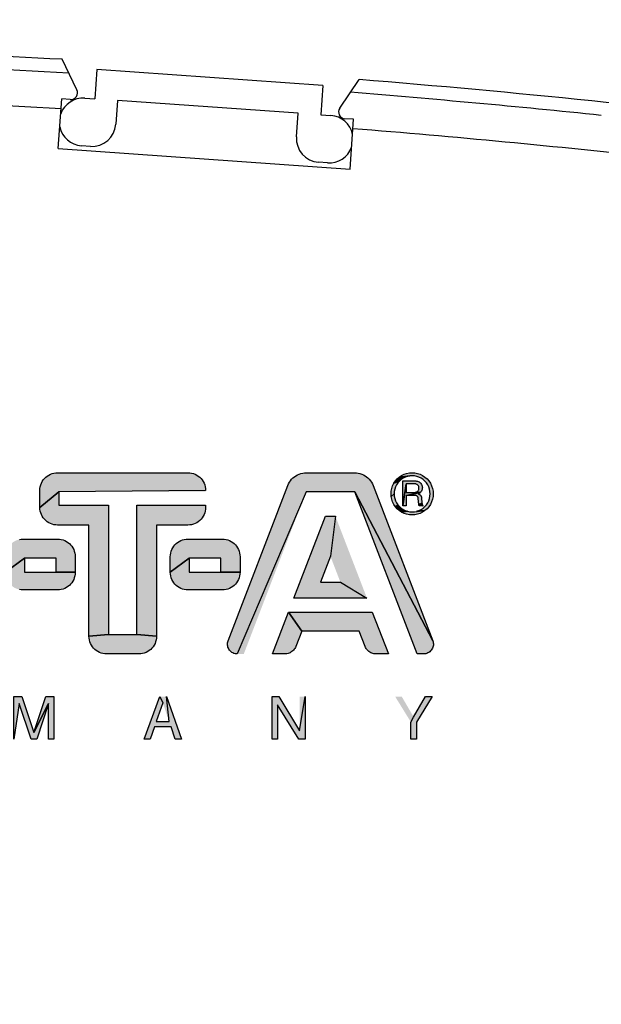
# Model space of a CAD drawing. Header units: millimetres. Extents: x 0 to 420, y 0 to 297.
# Tile 13 of 44: x 97 to 110, y 237 to 259. Entities that reach past the tile are written whole.
import ezdxf

# ---------------------------------------------------------------- set-up
doc = ezdxf.new("R2010")
doc.units = ezdxf.units.MM
doc.header["$LTSCALE"] = 23.1
doc.layers.get('0').update_dxf_attribs({"linetype": 'CONTINUOUS'})
for name, color, linetype in [('T-PM12-T0X-00-LOADDXF_DIMENSION', 7, 'CONTINUOUS'), ('T-PM12-T0X-0DXF_CONTINUOUS_LINE', 7, 'CONTINUOUS'), ('T-PM12-T0X-LDXF_CONTINUOUS_LINE', 7, 'CONTINUOUS')]:
    doc.layers.add(name, color=color, linetype=linetype)
doc.styles.get("Standard").update_dxf_attribs({"font": 'txt', "width": 0.8})
doc.dimstyles.new('DIMSTYLE_1', dxfattribs={"dimtxt": 2.5, "dimasz": 3.5, "dimexe": 1, "dimexo": 0, "dimtad": 1, "dimdec": 3, "dimdsep": 46, "dimtxsty": 'Standard', "dimblk": '_FILLED', "dimblk1": '_FILLED', "dimblk2": '_FILLED', "dimcen": 0.09, "dimclrt": 5, "dimadec": 0, "dimazin": 0, "dimtp": 0.3, "dimtm": 0.3, "dimtfac": 1, "dimtdec": 3, "dimtofl": 0, "dimtmove": 0, "dimatfit": 3, "dimldrblk": '_FILLED', "dimfxl": 1, "dimtolj": 1, "dimarcsym": 0})

# ---------------------------------------------------------------- blocks, each defined once
blk = doc.blocks.new('_FILLED')
at = {"color": 0, "linetype": 'ByBlock'}
blk.add_solid([(0, 0), (-1, 0.1429), (-1, -0.1429)], dxfattribs=at)
blk = doc.blocks.new('*D2')
at = {"layer": 'T-PM12-T0X-00-LOADDXF_DIMENSION', "color": 2, "linetype": 'Continuous'}
for p, q in [((116.42, 258.966), (127.903, 258.966)), ((127.903, 258.966), (129.528, 258.966)), ((128.528, 258.966), (128.528, 209.716)), ((128.528, 160.466), (128.528, 209.716)), ((96.92, 160.466), (127.903, 160.466)), ((127.903, 160.466), (129.528, 160.466))]:
    blk.add_line(p, q, dxfattribs=at)
at = {"layer": 'T-PM12-T0X-00-LOADDXF_DIMENSION', "color": 2, "linetype": 'Continuous', "xscale": 3.5, "yscale": 3.5, "zscale": 3.5}
for p, rotation in [((128.528, 258.966), 90), ((128.528, 160.466), 270)]:
    blk.add_blockref('_FILLED', p, dxfattribs=dict(at, rotation=rotation))
at = {"layer": 'T-PM12-T0X-00-LOADDXF_DIMENSION', "color": 5, "linetype": 'Continuous', "insert": (125.403, 209.716), "char_height": 2.5, "width": 8.83929, "attachment_point": 2, "rotation": 90, "line_spacing_factor": 0.9}
blk.add_mtext(' 99', dxfattribs=at)
blk = doc.blocks.new('E-T-A-LOGO-GERMANY_BL4', base_point=(96.937, 246.062))
at = {"layer": 'T-PM12-T0X-0DXF_CONTINUOUS_LINE', "linetype": 'Continuous', "true_color": 0x0ba1e2}
for points in [[(97.461, 248.967), (97.502, 248.969), (100.382, 248.969), (100.423, 248.967), (100.463, 248.96), (100.503, 248.95), (100.541, 248.935), (100.577, 248.916), (100.611, 248.894), (100.643, 248.869), (100.672, 248.84), (100.698, 248.808), (100.72, 248.774), (100.739, 248.737), (100.753, 248.699), (100.764, 248.66), (100.77, 248.619), (100.772, 248.579), (97.532, 248.549), (97.112, 248.203), (97.112, 248.579), (97.114, 248.619), (97.121, 248.66), (97.131, 248.699), (97.146, 248.737), (97.165, 248.774), (97.187, 248.808), (97.212, 248.84), (97.241, 248.869), (97.273, 248.894), (97.307, 248.916), (97.344, 248.935), (97.382, 248.95), (97.421, 248.96)], [(102.957, 248.967), (102.997, 248.969), (104.061, 248.969), (104.102, 248.967), (104.142, 248.961), (104.182, 248.952), (104.22, 248.939), (104.257, 248.922), (104.293, 248.903), (104.327, 248.879), (104.358, 248.853), (104.387, 248.825), (104.413, 248.793), (104.436, 248.76), (104.455, 248.724), (104.472, 248.687), (105.788, 245.262), (104.066, 248.549), (102.992, 248.549), (101.472, 244.969), (101.447, 244.97), (101.423, 244.974), (101.399, 244.981), (101.377, 244.991), (101.355, 245.003), (101.335, 245.017), (101.317, 245.034), (101.301, 245.052), (101.287, 245.073), (101.275, 245.095), (101.266, 245.117), (101.26, 245.141), (101.256, 245.166), (101.256, 245.19), (101.258, 245.215), (101.263, 245.239), (101.27, 245.262), (102.587, 248.687), (102.603, 248.724), (102.623, 248.76), (102.646, 248.793), (102.672, 248.825), (102.7, 248.853), (102.732, 248.879), (102.765, 248.903), (102.801, 248.922), (102.838, 248.939), (102.877, 248.952), (102.916, 248.961)], [(105.134, 248.847), (105.091, 248.818), (105.052, 248.784), (104.929, 248.736), (104.963, 248.786), (105.004, 248.832), (105.181, 248.87)], [(105.23, 248.887), (105.181, 248.87), (105.004, 248.832), (105.049, 248.872), (105.281, 248.897)], [(105.333, 248.969), (105.394, 248.965), (105.454, 248.953), (105.511, 248.933), (105.566, 248.906), (105.617, 248.872), (105.663, 248.832), (105.703, 248.786), (105.737, 248.736), (105.764, 248.681), (105.783, 248.623), (105.795, 248.564), (105.799, 248.503), (105.795, 248.442), (105.783, 248.382), (105.764, 248.324), (105.737, 248.27), (105.703, 248.219), (105.663, 248.173), (105.617, 248.133), (105.436, 248.118), (105.485, 248.135), (105.532, 248.158), (105.575, 248.187), (105.614, 248.221), (105.649, 248.26), (105.678, 248.304), (105.701, 248.35), (105.717, 248.4), (105.728, 248.451), (105.731, 248.503), (105.728, 248.555), (105.717, 248.606), (105.701, 248.655), (105.678, 248.702), (105.649, 248.745), (105.614, 248.784), (105.575, 248.818), (105.532, 248.847), (105.485, 248.87), (105.436, 248.887), (105.385, 248.897), (105.333, 248.901), (105.281, 248.897), (105.049, 248.872), (105.1, 248.906), (105.155, 248.933), (105.212, 248.953), (105.272, 248.965)], [(105.017, 248.745), (104.988, 248.702), (104.965, 248.655), (104.949, 248.606), (104.938, 248.555), (104.935, 248.503), (104.871, 248.442), (104.867, 248.503), (104.871, 248.564), (104.883, 248.623), (104.902, 248.681), (104.929, 248.736), (105.052, 248.784)], [(105.204, 248.724), (105.131, 248.236), (105.131, 248.786), (105.412, 248.786), (105.431, 248.785), (105.45, 248.781), (105.469, 248.775), (105.486, 248.766), (105.502, 248.755), (105.517, 248.742), (105.529, 248.727), (105.54, 248.711), (105.549, 248.694), (105.555, 248.675), (105.558, 248.656), (105.559, 248.637), (105.558, 248.617), (105.554, 248.598), (105.547, 248.58), (105.539, 248.563), (105.528, 248.547), (105.515, 248.532), (105.402, 248.534), (105.414, 248.536), (105.426, 248.54), (105.437, 248.546), (105.447, 248.553), (105.457, 248.561), (105.465, 248.57), (105.472, 248.581), (105.478, 248.592), (105.482, 248.604), (105.484, 248.616), (105.485, 248.629), (105.484, 248.641), (105.482, 248.653), (105.478, 248.665), (105.472, 248.676), (105.465, 248.687), (105.457, 248.696), (105.447, 248.705), (105.437, 248.711), (105.426, 248.717), (105.414, 248.721), (105.402, 248.723), (105.389, 248.724)], [(105.389, 248.533), (105.402, 248.534), (105.515, 248.532), (105.204, 248.469), (105.204, 248.236), (105.131, 248.236), (105.204, 248.724), (105.204, 248.533)], [(98.628, 248.249), (98.628, 245.397), (98.196, 245.359), (98.196, 247.813), (97.502, 247.813), (97.461, 247.815), (97.421, 247.821), (97.382, 247.832), (97.344, 247.846), (97.307, 247.865), (97.273, 247.887), (97.241, 247.913), (97.212, 247.942), (97.187, 247.973), (97.165, 248.008), (97.146, 248.044), (97.131, 248.082), (97.121, 248.122), (97.114, 248.162), (97.112, 248.203), (97.532, 248.549), (97.532, 248.249)], [(105.611, 244.97), (105.587, 244.969), (105.443, 244.969), (104.066, 248.549), (105.788, 245.262), (105.796, 245.239), (105.801, 245.215), (105.803, 245.19), (105.802, 245.166), (105.798, 245.141), (105.792, 245.117), (105.783, 245.095), (105.771, 245.073), (105.757, 245.052), (105.741, 245.034), (105.723, 245.017), (105.703, 245.003), (105.682, 244.991), (105.659, 244.981), (105.636, 244.974)], [(104.938, 248.451), (104.949, 248.4), (104.965, 248.35), (104.988, 248.304), (105.017, 248.26), (104.963, 248.219), (104.929, 248.27), (104.902, 248.324), (104.883, 248.382), (104.871, 248.442), (104.935, 248.503)], [(105.204, 248.469), (105.515, 248.532), (105.5, 248.52), (105.483, 248.509), (105.466, 248.501), (105.474, 248.499), (105.482, 248.497), (105.49, 248.493), (105.497, 248.489), (105.504, 248.484), (105.511, 248.479), (105.517, 248.473), (105.522, 248.467), (105.527, 248.46), (105.531, 248.453), (105.534, 248.445), (105.537, 248.437), (105.539, 248.429), (105.54, 248.42), (105.551, 248.294), (105.482, 248.268), (105.47, 248.4), (105.469, 248.407), (105.468, 248.415), (105.465, 248.422), (105.462, 248.428), (105.458, 248.435), (105.454, 248.441), (105.449, 248.447), (105.443, 248.452), (105.437, 248.456), (105.431, 248.46), (105.424, 248.463), (105.417, 248.466), (105.41, 248.468), (105.402, 248.469), (105.395, 248.469)], [(100.423, 247.815), (100.382, 247.813), (99.688, 247.813), (99.688, 245.359), (99.256, 245.397), (99.256, 248.249), (100.772, 248.249), (100.772, 248.203), (100.77, 248.162), (100.764, 248.122), (100.753, 248.082), (100.739, 248.044), (100.72, 248.008), (100.698, 247.973), (100.672, 247.942), (100.643, 247.913), (100.611, 247.887), (100.577, 247.865), (100.541, 247.846), (100.503, 247.832), (100.463, 247.821)], [(105.052, 248.221), (105.091, 248.187), (105.134, 248.158), (105.049, 248.133), (105.004, 248.173), (104.963, 248.219), (105.017, 248.26)], [(105.181, 248.135), (105.23, 248.118), (105.1, 248.099), (105.049, 248.133), (105.134, 248.158)], [(105.555, 248.273), (105.558, 248.266), (105.56, 248.26), (105.564, 248.253), (105.567, 248.247), (105.571, 248.241), (105.576, 248.236), (105.493, 248.236), (105.491, 248.24), (105.489, 248.243), (105.487, 248.247), (105.486, 248.251), (105.484, 248.255), (105.483, 248.259), (105.483, 248.264), (105.482, 248.268), (105.551, 248.294), (105.552, 248.287), (105.554, 248.28)], [(103.749, 246.553), (104.335, 246.201), (102.724, 246.201), (103.419, 248.009), (103.639, 248.009), (103.529, 247.125), (103.309, 246.553)], [(105.333, 248.105), (105.385, 248.108), (105.617, 248.133), (105.566, 248.099), (105.511, 248.072), (105.454, 248.053), (105.394, 248.041), (105.333, 248.037), (105.272, 248.041), (105.212, 248.053), (105.155, 248.072), (105.1, 248.099), (105.23, 248.118), (105.281, 248.108)], [(96.701, 247.503), (96.742, 247.505), (97.502, 247.505), (97.543, 247.503), (97.583, 247.496), (97.623, 247.486), (97.661, 247.471), (97.697, 247.452), (97.731, 247.43), (97.763, 247.405), (97.792, 247.376), (97.818, 247.344), (97.84, 247.31), (97.859, 247.273), (97.873, 247.235), (97.884, 247.196), (97.89, 247.155), (97.892, 247.115), (97.892, 246.771), (97.472, 246.777), (97.472, 247.085), (96.772, 247.085), (96.352, 246.771), (96.352, 247.115), (96.354, 247.155), (96.361, 247.196), (96.371, 247.235), (96.386, 247.273), (96.405, 247.31), (96.427, 247.344), (96.452, 247.376), (96.481, 247.405), (96.513, 247.43), (96.547, 247.452), (96.584, 247.471), (96.622, 247.486), (96.661, 247.496)], [(100.341, 247.503), (100.382, 247.505), (101.142, 247.505), (101.183, 247.503), (101.223, 247.496), (101.263, 247.486), (101.301, 247.471), (101.337, 247.452), (101.371, 247.43), (101.403, 247.405), (101.432, 247.376), (101.458, 247.344), (101.48, 247.31), (101.499, 247.273), (101.513, 247.235), (101.524, 247.196), (101.53, 247.155), (101.532, 247.115), (101.532, 246.771), (101.112, 246.777), (101.112, 247.085), (100.412, 247.085), (99.992, 246.771), (99.992, 247.115), (99.994, 247.155), (100.001, 247.196), (100.011, 247.235), (100.026, 247.273), (100.045, 247.31), (100.067, 247.344), (100.092, 247.376), (100.121, 247.405), (100.153, 247.43), (100.187, 247.452), (100.224, 247.471), (100.262, 247.486), (100.301, 247.496)], [(97.472, 246.777), (97.892, 246.771), (97.89, 246.73), (97.884, 246.69), (97.873, 246.65), (97.859, 246.612), (97.84, 246.576), (97.818, 246.541), (97.792, 246.51), (97.763, 246.481), (97.731, 246.455), (97.697, 246.433), (97.661, 246.414), (97.623, 246.4), (97.583, 246.389), (97.543, 246.383), (97.502, 246.381), (96.742, 246.381), (96.701, 246.383), (96.661, 246.389), (96.622, 246.4), (96.584, 246.414), (96.547, 246.433), (96.513, 246.455), (96.481, 246.481), (96.452, 246.51), (96.427, 246.541), (96.405, 246.576), (96.386, 246.612), (96.371, 246.65), (96.361, 246.69), (96.354, 246.73), (96.352, 246.771), (96.772, 247.085), (96.772, 246.777)], [(101.112, 246.777), (101.532, 246.771), (101.53, 246.73), (101.524, 246.69), (101.513, 246.65), (101.499, 246.612), (101.48, 246.576), (101.458, 246.541), (101.432, 246.51), (101.403, 246.481), (101.371, 246.455), (101.337, 246.433), (101.301, 246.414), (101.263, 246.4), (101.223, 246.389), (101.183, 246.383), (101.142, 246.381), (100.382, 246.381), (100.341, 246.383), (100.301, 246.389), (100.262, 246.4), (100.224, 246.414), (100.187, 246.433), (100.153, 246.455), (100.121, 246.481), (100.092, 246.51), (100.067, 246.541), (100.045, 246.576), (100.026, 246.612), (100.011, 246.65), (100.001, 246.69), (99.994, 246.73), (99.992, 246.771), (100.412, 247.085), (100.412, 246.777)], [(102.545, 244.97), (102.521, 244.969), (102.25, 244.969), (102.605, 245.893), (102.894, 245.473), (102.764, 245.135), (102.754, 245.113), (102.743, 245.092), (102.729, 245.072), (102.714, 245.054), (102.697, 245.037), (102.678, 245.021), (102.658, 245.008), (102.637, 244.996), (102.615, 244.986), (102.593, 244.979), (102.569, 244.973)], [(104.453, 245.893), (104.808, 244.969), (104.537, 244.969), (104.513, 244.97), (104.489, 244.973), (104.466, 244.979), (104.443, 244.986), (104.421, 244.996), (104.4, 245.008), (104.38, 245.021), (104.362, 245.037), (104.345, 245.054), (104.329, 245.072), (104.316, 245.092), (104.304, 245.113), (104.294, 245.135), (104.165, 245.473), (102.894, 245.473), (102.605, 245.893)], [(99.256, 245.397), (99.688, 245.359), (99.686, 245.318), (99.68, 245.278), (99.669, 245.238), (99.655, 245.2), (99.636, 245.164), (99.614, 245.129), (99.588, 245.098), (99.559, 245.069), (99.527, 245.043), (99.493, 245.021), (99.457, 245.002), (99.419, 244.988), (99.379, 244.977), (99.339, 244.971), (99.298, 244.969), (98.586, 244.969), (98.545, 244.971), (98.505, 244.977), (98.466, 244.988), (98.428, 245.002), (98.391, 245.021), (98.357, 245.043), (98.325, 245.069), (98.296, 245.098), (98.271, 245.129), (98.249, 245.164), (98.23, 245.2), (98.215, 245.238), (98.205, 245.278), (98.198, 245.318), (98.196, 245.359), (98.628, 245.397)], [(96.717, 244.029), (96.982, 243.234), (97.3, 243.878), (97.043, 243.089), (96.918, 243.089), (96.657, 243.877), (96.539, 243.089), (96.539, 244.029)], [(97.422, 244.029), (97.422, 243.089), (97.302, 243.089), (97.302, 243.644), (97.302, 243.646), (97.302, 243.648), (97.302, 243.651), (97.302, 243.655), (97.302, 243.66), (97.302, 243.666), (97.302, 243.672), (97.302, 243.679), (97.302, 243.687), (97.302, 243.696), (97.302, 243.705), (97.302, 243.715), (97.302, 243.726), (97.302, 243.738), (97.303, 243.75), (97.303, 243.765), (97.303, 243.78), (97.303, 243.794), (97.303, 243.807), (97.304, 243.819), (97.304, 243.83), (97.304, 243.84), (97.304, 243.85), (97.304, 243.858), (97.304, 243.866), (97.304, 243.873), (97.3, 243.878), (96.982, 243.234), (97.244, 244.029)], [(99.967, 243.475), (99.906, 244.029), (100.239, 243.089), (100.103, 243.089), (100.012, 243.362), (99.643, 243.362), (99.547, 243.089), (99.419, 243.089), (99.765, 244.029), (99.829, 243.889), (99.681, 243.475)], [(102.386, 244.029), (102.849, 243.27), (102.97, 244.029), (102.97, 243.089), (102.831, 243.089), (102.359, 243.848), (102.359, 243.089), (102.24, 243.089), (102.24, 244.029)], [(105.367, 243.577), (105.631, 244.029), (105.777, 244.029), (105.43, 243.467), (105.43, 243.089), (105.305, 243.089), (105.305, 243.467)]]:
    blk.add_hatch(color=142, dxfattribs=at).paths.add_polyline_path(points)
at = {"layer": 'T-PM12-T0X-0DXF_CONTINUOUS_LINE', "color": 142, "linetype": 'Continuous', "true_color": 0x0ba1e2}
for points in [[(97.461, 248.967), (97.502, 248.969), (100.382, 248.969), (100.423, 248.967), (100.463, 248.96), (100.503, 248.95), (100.541, 248.935), (100.577, 248.916), (100.611, 248.894), (100.643, 248.869), (100.672, 248.84), (100.698, 248.808), (100.72, 248.774), (100.739, 248.737), (100.753, 248.699), (100.764, 248.66), (100.77, 248.619), (100.772, 248.579), (97.532, 248.549), (97.112, 248.203), (97.112, 248.579), (97.114, 248.619), (97.121, 248.66), (97.131, 248.699), (97.146, 248.737), (97.165, 248.774), (97.187, 248.808), (97.212, 248.84), (97.241, 248.869), (97.273, 248.894), (97.307, 248.916), (97.344, 248.935), (97.382, 248.95), (97.421, 248.96), (97.461, 248.967)], [(102.957, 248.967), (102.997, 248.969), (104.061, 248.969), (104.102, 248.967), (104.142, 248.961), (104.182, 248.952), (104.22, 248.939), (104.257, 248.922), (104.293, 248.903), (104.327, 248.879), (104.358, 248.853), (104.387, 248.825), (104.413, 248.793), (104.436, 248.76), (104.455, 248.724), (104.472, 248.687), (105.788, 245.262), (104.066, 248.549), (102.992, 248.549), (101.472, 244.969), (101.447, 244.97), (101.423, 244.974), (101.399, 244.981), (101.377, 244.991), (101.355, 245.003), (101.335, 245.017), (101.317, 245.034), (101.301, 245.052), (101.287, 245.073), (101.275, 245.095), (101.266, 245.117), (101.26, 245.141), (101.256, 245.166), (101.256, 245.19), (101.258, 245.215), (101.263, 245.239), (101.27, 245.262), (102.587, 248.687), (102.603, 248.724), (102.623, 248.76), (102.646, 248.793), (102.672, 248.825), (102.7, 248.853), (102.732, 248.879), (102.765, 248.903), (102.801, 248.922), (102.838, 248.939), (102.877, 248.952), (102.916, 248.961), (102.957, 248.967)], [(105.134, 248.847), (105.091, 248.818), (105.052, 248.784), (104.929, 248.736), (104.963, 248.786), (105.004, 248.832), (105.181, 248.87), (105.134, 248.847)], [(105.23, 248.887), (105.181, 248.87), (105.004, 248.832), (105.049, 248.872), (105.281, 248.897), (105.23, 248.887)], [(105.333, 248.969), (105.394, 248.965), (105.454, 248.953), (105.511, 248.933), (105.566, 248.906), (105.617, 248.872), (105.663, 248.832), (105.703, 248.786), (105.737, 248.736), (105.764, 248.681), (105.783, 248.623), (105.795, 248.564), (105.799, 248.503), (105.795, 248.442), (105.783, 248.382), (105.764, 248.324), (105.737, 248.27), (105.703, 248.219), (105.663, 248.173), (105.617, 248.133), (105.436, 248.118), (105.485, 248.135), (105.532, 248.158), (105.575, 248.187), (105.614, 248.221), (105.649, 248.26), (105.678, 248.304), (105.701, 248.35), (105.717, 248.4), (105.728, 248.451), (105.731, 248.503), (105.728, 248.555), (105.717, 248.606), (105.701, 248.655), (105.678, 248.702), (105.649, 248.745), (105.614, 248.784), (105.575, 248.818), (105.532, 248.847), (105.485, 248.87), (105.436, 248.887), (105.385, 248.897), (105.333, 248.901), (105.281, 248.897), (105.049, 248.872), (105.1, 248.906), (105.155, 248.933), (105.212, 248.953), (105.272, 248.965), (105.333, 248.969)], [(105.017, 248.745), (104.988, 248.702), (104.965, 248.655), (104.949, 248.606), (104.938, 248.555), (104.935, 248.503), (104.871, 248.442), (104.867, 248.503), (104.871, 248.564), (104.883, 248.623), (104.902, 248.681), (104.929, 248.736), (105.052, 248.784), (105.017, 248.745)], [(105.204, 248.724), (105.131, 248.236), (105.131, 248.786), (105.412, 248.786), (105.431, 248.785), (105.45, 248.781), (105.469, 248.775), (105.486, 248.766), (105.502, 248.755), (105.517, 248.742), (105.529, 248.727), (105.54, 248.711), (105.549, 248.694), (105.555, 248.675), (105.558, 248.656), (105.559, 248.637), (105.558, 248.617), (105.554, 248.598), (105.547, 248.58), (105.539, 248.563), (105.528, 248.547), (105.515, 248.532), (105.402, 248.534), (105.414, 248.536), (105.426, 248.54), (105.437, 248.546), (105.447, 248.553), (105.457, 248.561), (105.465, 248.57), (105.472, 248.581), (105.478, 248.592), (105.482, 248.604), (105.484, 248.616), (105.485, 248.629), (105.484, 248.641), (105.482, 248.653), (105.478, 248.665), (105.472, 248.676), (105.465, 248.687), (105.457, 248.696), (105.447, 248.705), (105.437, 248.711), (105.426, 248.717), (105.414, 248.721), (105.402, 248.723), (105.389, 248.724), (105.204, 248.724)], [(105.389, 248.533), (105.402, 248.534), (105.515, 248.532), (105.204, 248.469), (105.204, 248.236), (105.131, 248.236), (105.204, 248.724), (105.204, 248.533), (105.389, 248.533)], [(98.628, 248.249), (98.628, 245.397), (98.196, 245.359), (98.196, 247.813), (97.502, 247.813), (97.461, 247.815), (97.421, 247.821), (97.382, 247.832), (97.344, 247.846), (97.307, 247.865), (97.273, 247.887), (97.241, 247.913), (97.212, 247.942), (97.187, 247.973), (97.165, 248.008), (97.146, 248.044), (97.131, 248.082), (97.121, 248.122), (97.114, 248.162), (97.112, 248.203), (97.532, 248.549), (97.532, 248.249), (98.628, 248.249)], [(105.611, 244.97), (105.587, 244.969), (105.443, 244.969), (104.066, 248.549), (105.788, 245.262), (105.796, 245.239), (105.801, 245.215), (105.803, 245.19), (105.802, 245.166), (105.798, 245.141), (105.792, 245.117), (105.783, 245.095), (105.771, 245.073), (105.757, 245.052), (105.741, 245.034), (105.723, 245.017), (105.703, 245.003), (105.682, 244.991), (105.659, 244.981), (105.636, 244.974), (105.611, 244.97)], [(104.938, 248.451), (104.949, 248.4), (104.965, 248.35), (104.988, 248.304), (105.017, 248.26), (104.963, 248.219), (104.929, 248.27), (104.902, 248.324), (104.883, 248.382), (104.871, 248.442), (104.935, 248.503), (104.938, 248.451)], [(105.204, 248.469), (105.515, 248.532), (105.5, 248.52), (105.483, 248.509), (105.466, 248.501), (105.474, 248.499), (105.482, 248.497), (105.49, 248.493), (105.497, 248.489), (105.504, 248.484), (105.511, 248.479), (105.517, 248.473), (105.522, 248.467), (105.527, 248.46), (105.531, 248.453), (105.534, 248.445), (105.537, 248.437), (105.539, 248.429), (105.54, 248.42), (105.551, 248.294), (105.482, 248.268), (105.47, 248.4), (105.469, 248.407), (105.468, 248.415), (105.465, 248.422), (105.462, 248.428), (105.458, 248.435), (105.454, 248.441), (105.449, 248.447), (105.443, 248.452), (105.437, 248.456), (105.431, 248.46), (105.424, 248.463), (105.417, 248.466), (105.41, 248.468), (105.402, 248.469), (105.395, 248.469), (105.204, 248.469)], [(100.423, 247.815), (100.382, 247.813), (99.688, 247.813), (99.688, 245.359), (99.256, 245.397), (99.256, 248.249), (100.772, 248.249), (100.772, 248.203), (100.77, 248.162), (100.764, 248.122), (100.753, 248.082), (100.739, 248.044), (100.72, 248.008), (100.698, 247.973), (100.672, 247.942), (100.643, 247.913), (100.611, 247.887), (100.577, 247.865), (100.541, 247.846), (100.503, 247.832), (100.463, 247.821), (100.423, 247.815)], [(105.052, 248.221), (105.091, 248.187), (105.134, 248.158), (105.049, 248.133), (105.004, 248.173), (104.963, 248.219), (105.017, 248.26), (105.052, 248.221)], [(105.181, 248.135), (105.23, 248.118), (105.1, 248.099), (105.049, 248.133), (105.134, 248.158), (105.181, 248.135)], [(105.555, 248.273), (105.558, 248.266), (105.56, 248.26), (105.564, 248.253), (105.567, 248.247), (105.571, 248.241), (105.576, 248.236), (105.493, 248.236), (105.491, 248.24), (105.489, 248.243), (105.487, 248.247), (105.486, 248.251), (105.484, 248.255), (105.483, 248.259), (105.483, 248.264), (105.482, 248.268), (105.551, 248.294), (105.552, 248.287), (105.554, 248.28), (105.555, 248.273)], [(103.749, 246.553), (104.335, 246.201), (102.724, 246.201), (103.419, 248.009), (103.639, 248.009), (103.529, 247.125), (103.309, 246.553), (103.749, 246.553)], [(105.333, 248.105), (105.385, 248.108), (105.617, 248.133), (105.566, 248.099), (105.511, 248.072), (105.454, 248.053), (105.394, 248.041), (105.333, 248.037), (105.272, 248.041), (105.212, 248.053), (105.155, 248.072), (105.1, 248.099), (105.23, 248.118), (105.281, 248.108), (105.333, 248.105)], [(96.701, 247.503), (96.742, 247.505), (97.502, 247.505), (97.543, 247.503), (97.583, 247.496), (97.623, 247.486), (97.661, 247.471), (97.697, 247.452), (97.731, 247.43), (97.763, 247.405), (97.792, 247.376), (97.818, 247.344), (97.84, 247.31), (97.859, 247.273), (97.873, 247.235), (97.884, 247.196), (97.89, 247.155), (97.892, 247.115), (97.892, 246.771), (97.472, 246.777), (97.472, 247.085), (96.772, 247.085), (96.352, 246.771)], [(96.661, 247.496), (96.701, 247.503)], [(100.341, 247.503), (100.382, 247.505), (101.142, 247.505), (101.183, 247.503), (101.223, 247.496), (101.263, 247.486), (101.301, 247.471), (101.337, 247.452), (101.371, 247.43), (101.403, 247.405), (101.432, 247.376), (101.458, 247.344), (101.48, 247.31), (101.499, 247.273), (101.513, 247.235), (101.524, 247.196), (101.53, 247.155), (101.532, 247.115), (101.532, 246.771), (101.112, 246.777), (101.112, 247.085), (100.412, 247.085), (99.992, 246.771), (99.992, 247.115), (99.994, 247.155), (100.001, 247.196), (100.011, 247.235), (100.026, 247.273), (100.045, 247.31), (100.067, 247.344), (100.092, 247.376), (100.121, 247.405), (100.153, 247.43), (100.187, 247.452), (100.224, 247.471), (100.262, 247.486), (100.301, 247.496), (100.341, 247.503)], [(97.472, 246.777), (97.892, 246.771), (97.89, 246.73), (97.884, 246.69), (97.873, 246.65), (97.859, 246.612), (97.84, 246.576), (97.818, 246.541), (97.792, 246.51), (97.763, 246.481), (97.731, 246.455), (97.697, 246.433), (97.661, 246.414), (97.623, 246.4), (97.583, 246.389), (97.543, 246.383), (97.502, 246.381), (96.742, 246.381), (96.701, 246.383), (96.661, 246.389)], [(96.352, 246.771), (96.772, 247.085), (96.772, 246.777), (97.472, 246.777)], [(101.112, 246.777), (101.532, 246.771), (101.53, 246.73), (101.524, 246.69), (101.513, 246.65), (101.499, 246.612), (101.48, 246.576), (101.458, 246.541), (101.432, 246.51), (101.403, 246.481), (101.371, 246.455), (101.337, 246.433), (101.301, 246.414), (101.263, 246.4), (101.223, 246.389), (101.183, 246.383), (101.142, 246.381), (100.382, 246.381), (100.341, 246.383), (100.301, 246.389), (100.262, 246.4), (100.224, 246.414), (100.187, 246.433), (100.153, 246.455), (100.121, 246.481), (100.092, 246.51), (100.067, 246.541), (100.045, 246.576), (100.026, 246.612), (100.011, 246.65), (100.001, 246.69), (99.994, 246.73), (99.992, 246.771), (100.412, 247.085), (100.412, 246.777), (101.112, 246.777)], [(102.545, 244.97), (102.521, 244.969), (102.25, 244.969), (102.605, 245.893), (102.894, 245.473), (102.764, 245.135), (102.754, 245.113), (102.743, 245.092), (102.729, 245.072), (102.714, 245.054), (102.697, 245.037), (102.678, 245.021), (102.658, 245.008), (102.637, 244.996), (102.615, 244.986), (102.593, 244.979), (102.569, 244.973), (102.545, 244.97)], [(104.453, 245.893), (104.808, 244.969), (104.537, 244.969), (104.513, 244.97), (104.489, 244.973), (104.466, 244.979), (104.443, 244.986), (104.421, 244.996), (104.4, 245.008), (104.38, 245.021), (104.362, 245.037), (104.345, 245.054), (104.329, 245.072), (104.316, 245.092), (104.304, 245.113), (104.294, 245.135), (104.165, 245.473), (102.894, 245.473), (102.605, 245.893), (104.453, 245.893)], [(99.256, 245.397), (99.688, 245.359), (99.686, 245.318), (99.68, 245.278), (99.669, 245.238), (99.655, 245.2), (99.636, 245.164), (99.614, 245.129), (99.588, 245.098), (99.559, 245.069), (99.527, 245.043), (99.493, 245.021), (99.457, 245.002), (99.419, 244.988), (99.379, 244.977), (99.339, 244.971), (99.298, 244.969), (98.586, 244.969), (98.545, 244.971), (98.505, 244.977), (98.466, 244.988), (98.428, 245.002), (98.391, 245.021), (98.357, 245.043), (98.325, 245.069), (98.296, 245.098), (98.271, 245.129), (98.249, 245.164), (98.23, 245.2), (98.215, 245.238), (98.205, 245.278), (98.198, 245.318), (98.196, 245.359), (98.628, 245.397), (99.256, 245.397)], [(96.717, 244.029), (96.982, 243.234), (97.3, 243.878), (97.043, 243.089), (96.918, 243.089), (96.657, 243.877), (96.539, 243.089), (96.539, 244.029), (96.717, 244.029)], [(97.422, 244.029), (97.422, 243.089), (97.302, 243.089), (97.302, 243.644), (97.302, 243.646), (97.302, 243.648), (97.302, 243.651), (97.302, 243.655), (97.302, 243.66), (97.302, 243.666), (97.302, 243.672), (97.302, 243.679), (97.302, 243.687), (97.302, 243.696), (97.302, 243.705), (97.302, 243.715), (97.302, 243.726), (97.302, 243.738), (97.303, 243.75), (97.303, 243.765), (97.303, 243.78), (97.303, 243.794), (97.303, 243.807), (97.304, 243.819), (97.304, 243.83), (97.304, 243.84), (97.304, 243.85), (97.304, 243.858), (97.304, 243.866), (97.304, 243.873), (97.3, 243.878), (96.982, 243.234), (97.244, 244.029), (97.422, 244.029)], [(99.967, 243.475), (99.906, 244.029), (100.239, 243.089), (100.103, 243.089), (100.012, 243.362), (99.643, 243.362), (99.547, 243.089), (99.419, 243.089), (99.765, 244.029), (99.829, 243.889), (99.681, 243.475), (99.967, 243.475)], [(102.386, 244.029), (102.849, 243.27), (102.97, 244.029), (102.97, 243.089), (102.831, 243.089), (102.359, 243.848), (102.359, 243.089), (102.24, 243.089), (102.24, 244.029), (102.386, 244.029)], [(105.367, 243.577), (105.631, 244.029), (105.777, 244.029), (105.43, 243.467), (105.43, 243.089), (105.305, 243.089), (105.305, 243.467), (105.367, 243.577)]]:
    blk.add_lwpolyline(points, dxfattribs=at)
for points in [[(100.772, 248.579), (100.772, 248.549), (97.532, 248.549)], [(102.992, 248.549), (101.616, 244.969), (101.472, 244.969)], [(103.529, 247.125), (103.639, 248.009), (103.749, 246.553), (104.335, 246.201)], [(105.436, 248.118), (105.617, 248.133), (105.385, 248.108)], [(99.906, 244.029), (99.967, 243.475), (99.765, 244.029), (99.829, 243.889)], [(102.849, 243.27), (102.849, 244.029), (102.97, 244.029)], [(105.367, 243.577), (105.305, 243.467), (105.103, 244.029), (104.958, 244.029)]]:
    blk.add_solid(points, dxfattribs=at)

msp = doc.modelspace()

# ---------------------------------------------------------------- linework, layer by layer
at = {"layer": 'T-PM12-T0X-LDXF_CONTINUOUS_LINE', "color": 7, "linetype": 'Continuous'}
for p, q in [((97.93, 257.4202), (97.6027, 258.0913)), ((98.3722, 257.865), (98.3269, 257.2166)), ((103.36, 257.5162), (98.3722, 257.865)), ((103.36, 257.5162), (103.3147, 256.8678)), ((103.736, 257.0142), (104.1616, 257.6452)), ((97.5184, 256.1204), (97.5952, 257.2181)), ((97.7847, 257.2048), (97.5952, 257.2181)), ((98.1024, 257.2323), (98.3269, 257.2166)), ((98.8256, 257.1817), (98.789, 256.658)), ((102.8159, 256.9027), (98.8256, 257.1817)), ((102.7793, 256.3789), (102.8159, 256.9027)), ((103.3147, 256.8678), (103.5391, 256.8521)), ((104.0394, 256.7674), (103.8499, 256.7807)), ((103.9627, 255.6698), (104.0394, 256.7674)), ((97.5184, 256.1204), (103.9627, 255.6698)), ((98.2287, 256.1709), (98.0292, 256.1848)), ((103.4659, 255.8046), (103.2664, 255.8186))]:
    msp.add_line(p, q, dxfattribs=at)
for centre, radius, start, end in [((83.9203, 8.466), 250, 86.862673, 88.839577), ((83.9203, 8.466), 250, 82.990881, 85.355945), ((97.7952, 257.3545), 0.15, 266, 26), ((98.0658, 256.7085), 0.525, 86, 160.13422), ((103.5025, 256.3284), 0.525, 11.86578, 86), ((103.8604, 256.9303), 0.15, 146, 266), ((98.2653, 256.6946), 0.525, 266, 356), ((98.0658, 256.7085), 0.525, 191.86578, 266), ((103.303, 256.3423), 0.525, 176, 266), ((103.5025, 256.3284), 0.525, 266, 340.13422)]:
    msp.add_arc(centre, radius, start, end, dxfattribs=at)
at = {"layer": 'T-PM12-T0X-LDXF_CONTINUOUS_LINE', "color": 9, "linetype": 'Continuous'}
for radius, start, end in [(249.7035, 86.82474, 88.814455), (248.9083, 86.854152, 88.814455), (249.7035, 84.117492, 85.394217), (248.9083, 83.812766, 85.367091)]:
    msp.add_arc((83.9203, 8.466), radius, start, end, dxfattribs=at)

# ---------------------------------------------------------------- block references
at = {"layer": 'T-PM12-T0X-0DXF_CONTINUOUS_LINE', "color": 2, "linetype": 'Continuous'}
msp.add_blockref('E-T-A-LOGO-GERMANY_BL4', (96.9374, 246.0619), dxfattribs=at)

# ---------------------------------------------------------------- dimensions: what is measured, and where the dimension line sits
at = {"layer": 'T-PM12-T0X-00-LOADDXF_DIMENSION', "color": 2, "linetype": 'Continuous'}
dim = msp.add_linear_dim(base=(128.5279, 258.966), p1=(96.9203, 160.466), p2=(116.4203, 258.966), angle=90, text=' 99', dimstyle='DIMSTYLE_1', dxfattribs=at)
dim.commit()
dim.dimension.update_dxf_attribs({"geometry": '*D2', "text_midpoint": (128.5279, 210.341), "dimtype": 160})

doc.saveas('drawing.dxf')
